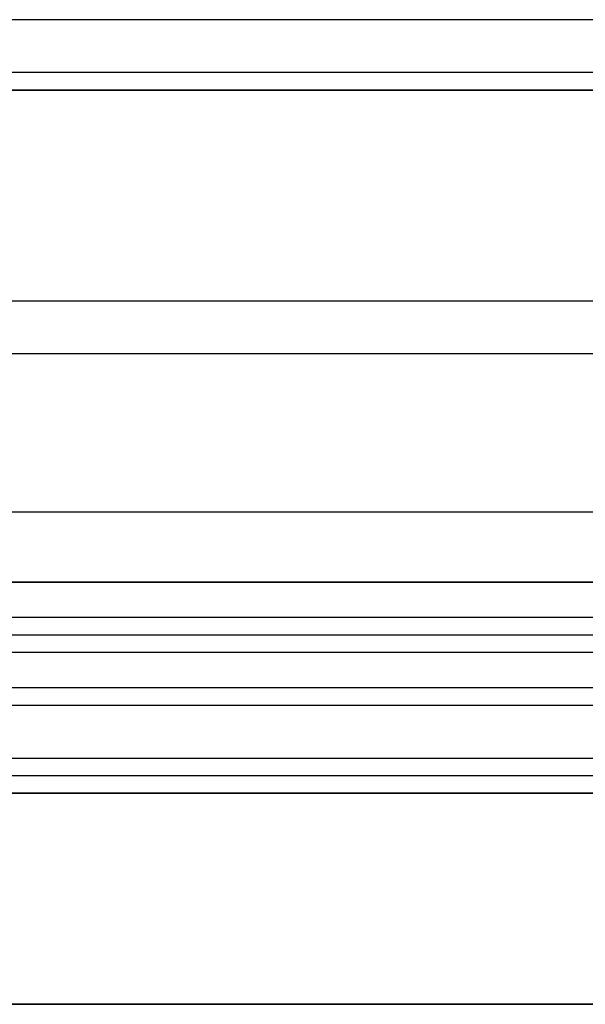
# Model space of a CAD drawing. Header units: millimetres. Extents: x -645 to 645, y -195 to 195.
# Tile 40 of 87: x -426 to -418, y 36 to 50. Entities that reach past the tile are written whole.
import ezdxf

# ---------------------------------------------------------------- set-up
doc = ezdxf.new("R2010")
doc.units = ezdxf.units.MM
doc.header["$MEASUREMENT"] = 0
doc.layers.add('Predefinito', color=7, linetype='Continuous', true_color=0x000000)

# ---------------------------------------------------------------- blocks, each defined once
blk = doc.blocks.new('156000095064')
at = {"layer": 'Predefinito'}
for p, q in [((-50, -451, 6), (-50, 451, 6)), ((-49, -451, -0.25), (-49, 451, -0.25)), ((-42, -451, 0.25), (-42, 451, 0.25)), ((-40.5, -451, 3), (-40.5, 451, 3)), ((-39, -451, -2.5), (-39, 451, -2.5)), ((-36, -451, -1), (-36, 451, -1)), ((-46, 0.715, -3.5), (-46, 429.285, -3.5))]:
    blk.add_line(p, q, dxfattribs=at)
for points in [[(-49, 451, 3), (-49, 0, 3), (-49, -451, 3)], [(-42, -451, 3), (-42, 0, 3), (-42, 451, 3)], [(-39, -451, 3), (-39, 0, 3), (-39, 451, 3)], [(-39, -451, -8), (-39, 0, -8), (-39, 451, -8)], [(-39, 451, 6), (-39, 0, 6), (-39, -451, 6)], [(-36, -451, 3), (-36, 0, 3), (-36, 451, 3)], [(-36, 451, -5), (-36, 0, -5), (-36, -451, -5)], [(-49, -433, -3.5), (-49, 0, -3.5), (-49, 433, -3.5)], [(-43, -433, -3.5), (-43, 0, -3.5), (-43, 433, -3.5)], [(-42, 433, -2.5), (-42, 0, -2.5), (-42, -433, -2.5)]]:
    blk.add_open_spline(points, degree=2, dxfattribs=at)
blk = doc.blocks.new('156000096064')
at = {"layer": 'Predefinito'}
for p, q in [((-49.75, -450.5, -7), (-49.75, 450.5, -7)), ((-42, -434.5, -1.499), (-42, 434.5, -1.499)), ((-41.75, -434.5, 1.75), (-41.75, 434.5, 1.75)), ((-40.75, -434.5, 2), (-40.75, 434.5, 2)), ((-39.75, -434.5, 1.75), (-39.75, 434.5, 1.75)), ((-39.5, -434.5, -2.75), (-39.5, 434.5, -2.75)), ((-45.75, 1.581, -4.498), (-45.75, 428.419, -4.498))]:
    blk.add_line(p, q, dxfattribs=at)
for points in [[(-39.5, 450.5, -7), (-39.5, 0, -7), (-39.5, -450.5, -7)], [(-42, -434.5, 1.5), (-42, 0, 1.5), (-42, 434.5, 1.5)], [(-42, -434.5, -4.498), (-42, 0, -4.498), (-42, 434.5, -4.498)], [(-41.5, -434.5, 2), (-41.5, 0, 2), (-41.5, 434.5, 2)], [(-40, 434.5, 2), (-40, 0, 2), (-40, -434.5, 2)], [(-39.5, -434.5, 1.5), (-39.5, 0, 1.5), (-39.5, 434.5, 1.5)]]:
    blk.add_open_spline(points, degree=2, dxfattribs=at)
blk = doc.blocks.new('Assem1')
at = {"layer": 'Predefinito', "extrusion": (-9.47324e-17, -4.75787e-32, -1), "rotation": 270}
blk.add_blockref('156000095064', (0, 0, 601), dxfattribs=at)
at = {"layer": 'Predefinito', "extrusion": (-3.42477e-17, 6.10623e-16, -1), "rotation": 270}
blk.add_blockref('156000096064', (0, -0.5, 602), dxfattribs=at)

msp = doc.modelspace()

# ---------------------------------------------------------------- block references
at = {"layer": 'Predefinito'}
msp.add_blockref('Assem1', (0, 0), dxfattribs=at)

doc.saveas('drawing.dxf')
